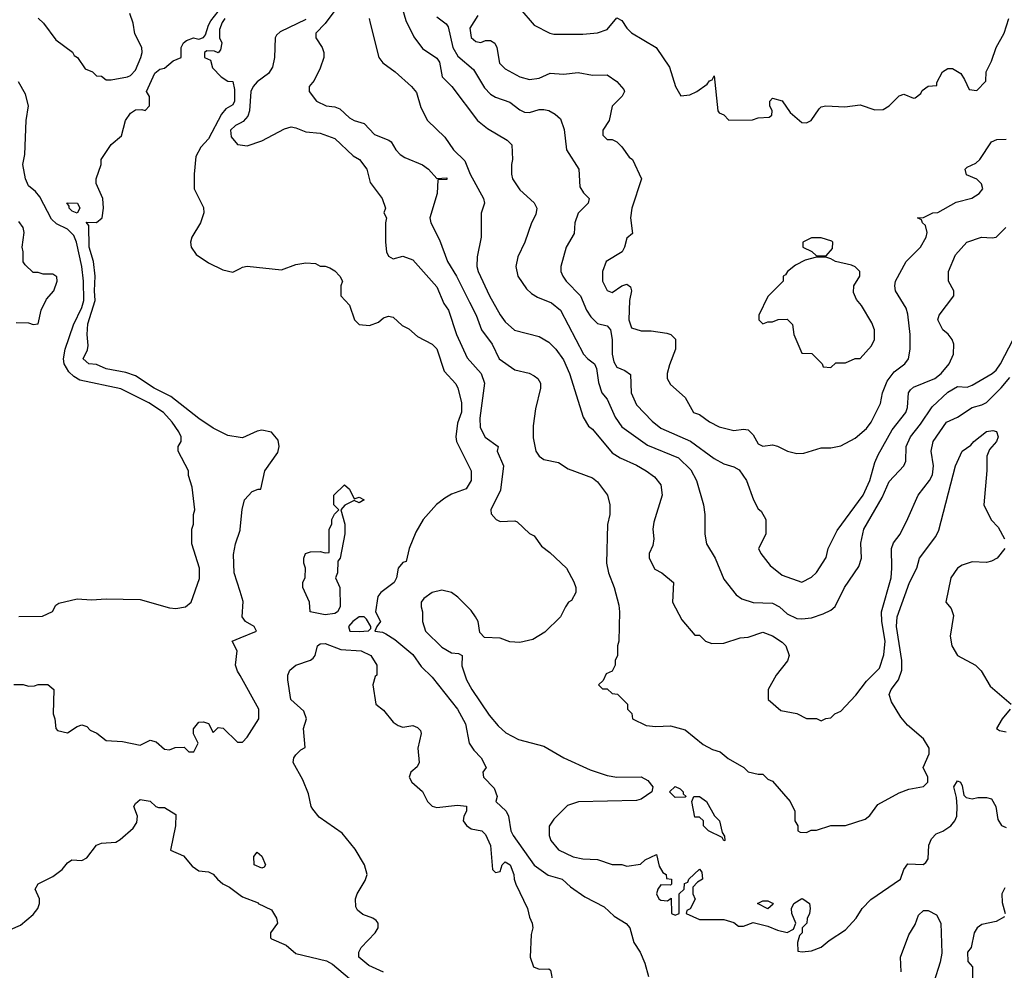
# Model space of a CAD drawing. Header units: inches. Extents: x 2348341 to 2479810, y 460419 to 613669.
# Tile 91 of 256: x 2409094 to 2413143, y 492836 to 496745. Entities that reach past the tile are written whole.
import ezdxf

# ---------------------------------------------------------------- set-up
doc = ezdxf.new("R2010")
doc.units = ezdxf.units.IN
doc.header["$MEASUREMENT"] = 0
doc.layers.add('C4409', color=7, linetype='Continuous')
doc.layers.add('C4419', color=7, linetype='Continuous')

msp = doc.modelspace()

# ---------------------------------------------------------------- linework, layer by layer
at = {"layer": 'C4409', "color": 2}
for points, elevation in [([(2409170, 496750.8), (2409191.3, 496730), (2409242, 496662), (2409310.7, 496610.7), (2409318, 496598), (2409331.3, 496590), (2409363.5, 496543.5), (2409394, 496530), (2409410, 496514), (2409430, 496512), (2409450, 496498), (2409470, 496498), (2409538, 496510), (2409550, 496516), (2409570, 496538), (2409591.8, 496590), (2409597, 496610), (2409596, 496630), (2409567.2, 496687.2), (2409560.9, 496730), (2409546.6, 496770)], 78), ([(2410000, 495027.4), (2409950, 495034.5), (2409890, 495065.1), (2409830, 495105.1), (2409714.9, 495194.9), (2409646.6, 495230), (2409570, 495280.5), (2409530, 495294.7), (2409450, 495309.6), (2409410, 495327), (2409378, 495330), (2409355.3, 495350), (2409372.5, 495387.5), (2409375.5, 495404.5), (2409371.8, 495450), (2409374.5, 495494.5), (2409404.8, 495590), (2409401, 495630), (2409404.7, 495690), (2409398, 495750), (2409379.6, 495810), (2409378, 495898), (2409368, 495912), (2409410, 495911.3), (2409433.2, 495930), (2409439.3, 495970), (2409436, 496010), (2409408.9, 496071.1), (2409408.7, 496090), (2409428.7, 496150), (2409429, 496170), (2409470, 496232), (2409512.9, 496267.1), (2409529.5, 496330), (2409550, 496361), (2409570, 496374), (2409596, 496376), (2409610, 496372), (2409628, 496390), (2409628.4, 496428.4), (2409615.3, 496450), (2409650, 496524.7), (2409670, 496541), (2409690, 496546), (2409724.7, 496575.3), (2409758, 496590), (2409758, 496630), (2409768, 496650), (2409780.2, 496659.8), (2409809.1, 496670.9), (2409830, 496664.7), (2409850, 496671.3), (2409858, 496682), (2409870, 496722), (2409880.2, 496739.8), (2409910, 496778)], 74), ([(2409938, 496750), (2409926, 496734), (2409915.3, 496704.7), (2409916, 496670), (2409924.7, 496650), (2409919.6, 496620.4), (2409910, 496608), (2409895.3, 496615.3), (2409863.6, 496616.4), (2409854, 496610), (2409854, 496590), (2409878, 496578), (2409886.4, 496546.4), (2409922, 496510), (2409950, 496492), (2409970.9, 496490.9), (2409977.3, 496457.3), (2409977.3, 496410), (2409970, 496395.3), (2409942, 496378), (2409923.4, 496356.6), (2409870, 496255.3), (2409838.8, 496221.2), (2409818, 496182), (2409811, 496110), (2409811.3, 496050), (2409850, 495972), (2409850.8, 495950), (2409837.3, 495910), (2409802, 495850), (2409796.3, 495830), (2409799.3, 495810), (2409819.5, 495779.5), (2409870, 495744.9), (2409930, 495716.3), (2409970, 495706.8), (2410000, 495721.8)], 74), ([(2409090, 494291.3), (2409188.4, 494291.6), (2409228.4, 494311.6), (2409243.1, 494336.9), (2409254.6, 494345.4), (2409330, 494362.8), (2409390, 494358.8), (2409450, 494362.8), (2409590, 494361), (2409710, 494326), (2409735.9, 494324.1), (2409775.3, 494330), (2409799, 494350), (2409833.6, 494446.4), (2409834, 494490), (2409802, 494590), (2409802, 494650), (2409808.7, 494670), (2409808.7, 494710), (2409814, 494730), (2409803.1, 494823.1), (2409788, 494870), (2409788, 494890), (2409746, 494970), (2409746, 494990), (2409758, 495010), (2409758, 495030), (2409748.7, 495050), (2409721.2, 495090), (2409685.2, 495130), (2409625.2, 495170), (2409510, 495227), (2409342, 495262), (2409317.1, 495277.1), (2409296.6, 495296.6), (2409277.4, 495330), (2409274, 495350), (2409281.3, 495390), (2409315.1, 495490), (2409350, 495562), (2409357.3, 495590), (2409356.4, 495670), (2409349.8, 495730), (2409328.3, 495830), (2409316.8, 495856.8), (2409290, 495883), (2409245.3, 495905.3), (2409224.4, 495924.4), (2409176.9, 496016.9), (2409158.8, 496038.8), (2409130, 496062), (2409118.3, 496090), (2409106.6, 496150), (2409114.8, 496190), (2409120.8, 496330), (2409129.8, 496390), (2409118.6, 496438.6), (2409089.7, 496490)], 78), ([(2410000, 496319.9), (2409981, 496310), (2409960.7, 496290), (2409963, 496263), (2409990, 496231), (2410000, 496229.9)], 78), ([(2409080.2, 495499.8), (2409130, 495498), (2409150, 495492), (2409170, 495494), (2409182, 495550), (2409204.7, 495595.3), (2409234, 495630), (2409248, 495670), (2409247.3, 495687.3), (2409230, 495698), (2409190, 495698), (2409170, 495706), (2409150, 495706), (2409116.4, 495736.4), (2409108.9, 495748.9), (2409108.7, 495790), (2409104, 495810), (2409112.7, 495870), (2409109, 495890), (2409090, 495915.3)], 82), ([(2410000, 494393.9), (2409976, 494470), (2409973.6, 494546.4), (2409981.2, 494590), (2410000, 494646.4)], 74), ([(2410000, 494048.3), (2409990, 494066), (2409982, 494090), (2409988.7, 494150), (2409968, 494190), (2410000, 494202.8)], 74), ([(2409070, 494011.3), (2409108.9, 494011.1), (2409130, 494004.7), (2409154.6, 494005.4), (2409170, 494011.3), (2409210, 494011.3), (2409234, 493990), (2409231.3, 493890), (2409238, 493870), (2409242, 493830), (2409250, 493822), (2409290, 493812), (2409330, 493838), (2409350, 493844.7), (2409370, 493838), (2409384, 493824), (2409410.6, 493810.6), (2409450, 493781), (2409516.8, 493776.8), (2409590, 493762), (2409630, 493782), (2409655.3, 493775.3), (2409690, 493744.7), (2409710, 493742), (2409732.7, 493752.7), (2409770, 493754), (2409790, 493734), (2409810, 493734), (2409828, 493770), (2409808.9, 493808.9), (2409808.9, 493828.9), (2409830, 493856), (2409850, 493858), (2409871, 493851), (2409890, 493814), (2409910, 493834), (2409931.3, 493831.3), (2409990, 493774), (2410000, 493774)], 74), ([(2409056.4, 493003.6), (2409098, 493022), (2409150, 493064.7), (2409168.7, 493090), (2409175.3, 493110), (2409175.3, 493130), (2409158, 493170), (2409170, 493192), (2409230, 493221), (2409269, 493250), (2409290, 493278), (2409308, 493290), (2409350, 493286.8), (2409370, 493298.8), (2409410, 493351), (2409430, 493358.8), (2409490, 493362.8), (2409506.8, 493373.2), (2409560.2, 493419.8), (2409576.4, 493443.6), (2409578, 493470), (2409564, 493510), (2409570, 493522), (2409590, 493538), (2409630, 493532), (2409654, 493510), (2409664.7, 493504.7), (2409690, 493504.7), (2409736, 493476), (2409734.8, 493430), (2409714, 493330), (2409767.1, 493307.1), (2409803.5, 493263.5), (2409830, 493244.7), (2409870, 493241), (2409890, 493231.3), (2409906.8, 493210), (2409930, 493190.8), (2409957.1, 493177.1), (2410000, 493145.4)], 70)]:
    msp.add_lwpolyline(points, dxfattribs=dict(at, elevation=elevation))
at = {"layer": 'C4409', "color": 2, "elevation": 74}
msp.add_lwpolyline([(2409330, 495948.7), (2409310, 495958), (2409298, 495970), (2409298, 495978), (2409288.4, 495991.6), (2409332, 495990), (2409342, 495970)], close=True, dxfattribs=at)
at = {"layer": 'C4419', "color": 2}
for points, elevation in [([(2410410.4, 496809.6), (2410350.6, 496729.4), (2410312, 496690), (2410312, 496670), (2410338, 496630), (2410344.7, 496610), (2410344.7, 496590), (2410330, 496546), (2410305.4, 496494.6), (2410284.7, 496470), (2410284.7, 496450), (2410314, 496410), (2410354, 496390), (2410390, 496386), (2410410, 496378.8), (2410450, 496342), (2410470, 496330.7), (2410510, 496318), (2410552.8, 496272.8), (2410611.3, 496250), (2410622, 496242), (2410640.7, 496210), (2410658.8, 496190), (2410677.6, 496177.6), (2410750, 496147.7), (2410774.8, 496130), (2410810, 496092), (2410850, 496094), (2410850, 496088), (2410814, 496086), (2410811, 496030), (2410781, 495930), (2410784, 495910), (2410819.9, 495839.9), (2410853.4, 495750), (2410890.5, 495690), (2410943.9, 495583.9), (2410970.4, 495530), (2410993, 495470), (2411036.3, 495410), (2411066, 495350), (2411130, 495304.7), (2411188.9, 495291.1), (2411210, 495281), (2411224.7, 495270), (2411236, 495250), (2411236, 495230), (2411214.8, 495145.2), (2411205.2, 495074.8), (2411205.2, 495025.2), (2411216, 494970), (2411230.7, 494950.7), (2411250, 494936), (2411310, 494924.7), (2411350, 494898), (2411450, 494861), (2411470, 494844.7), (2411511.3, 494790), (2411521, 494750), (2411521, 494710), (2411510.9, 494669.1), (2411506.8, 494510), (2411514.8, 494470), (2411538.8, 494410), (2411558, 494338), (2411561, 494310), (2411558, 494190), (2411552, 494170), (2411552, 494130), (2411542, 494110), (2411542, 494090), (2411530, 494066), (2411505.4, 494054.6), (2411492.7, 494027.3), (2411474, 494010), (2411490, 493994), (2411510, 493994), (2411530, 493974), (2411552, 493972), (2411594, 493930), (2411594, 493910), (2411611.6, 493891.6), (2411614, 493870), (2411670, 493842), (2411710, 493838), (2411770, 493841), (2411830, 493824.7), (2411904.5, 493764.5), (2411943.5, 493743.5), (2411974.8, 493734.8), (2412007.3, 493707.3), (2412072, 493670), (2412090, 493652), (2412130, 493642), (2412150, 493642), (2412170, 493622), (2412190, 493614), (2412262, 493530), (2412282, 493490), (2412282, 493450), (2412294, 493430), (2412294, 493410), (2412303.6, 493403.6), (2412330, 493402), (2412348.4, 493411.6), (2412370, 493412), (2412430, 493431.3), (2412490, 493431.3), (2412570, 493458), (2412590, 493472), (2412622.7, 493517.3), (2412710, 493566), (2412750, 493581), (2412810, 493592), (2412828, 493610), (2412828, 493630), (2412808.7, 493670), (2412834, 493726), (2412834, 493750), (2412810, 493788), (2412744.1, 493844.1), (2412717, 493877), (2412679.3, 493939.3), (2412669.6, 493970), (2412677, 493990), (2412707.8, 494030), (2412721.3, 494070), (2412721.3, 494110), (2412699.2, 494250), (2412702.6, 494290), (2412753.6, 494430), (2412783.7, 494490), (2412794.5, 494530), (2412860.7, 494619.3), (2412873.8, 494646.2), (2412942, 494910), (2412969.4, 494970), (2413005.2, 494994.8), (2413018, 495010), (2413070, 495051), (2413096, 495056), (2413110.9, 495050.9), (2413118, 495030), (2413111, 495010), (2413082, 494978), (2413071.3, 494950), (2413070.8, 494890.8), (2413059.1, 494750), (2413088.2, 494688.2), (2413117.5, 494657.5), (2413144, 494610)], 82), ([(2410668.1, 496788.1), (2410682, 496742), (2410714.9, 496674.9), (2410750, 496626), (2410810, 496586.8), (2410820.5, 496570), (2410830.6, 496510), (2410870.8, 496470), (2410976, 496330), (2411017.5, 496297.5), (2411098, 496250), (2411118, 496230), (2411121, 496170), (2411116, 496150), (2411116, 496110), (2411121, 496090), (2411150, 496044.7), (2411210, 495991.3), (2411221, 495970), (2411216.8, 495943.2), (2411198.8, 495910), (2411170.6, 495829.4), (2411142.8, 495770), (2411134.8, 495730), (2411142.8, 495690), (2411178.5, 495638.5), (2411198.5, 495618.5), (2411223.4, 495603.4), (2411281.1, 495581.1), (2411317.3, 495550), (2411413, 495370), (2411430, 495350.6), (2411457.3, 495330), (2411465.5, 495310), (2411473.5, 495253.5), (2411487.3, 495210), (2411510, 495184.7), (2411542, 495110), (2411570.3, 495070.4), (2411675.1, 494995.1), (2411803.4, 494943.4), (2411853.8, 494893.8), (2411877.3, 494850), (2411906, 494750), (2411910.8, 494710), (2411910.8, 494630), (2411918.8, 494590), (2411954, 494530), (2411990, 494444.7), (2412039.9, 494379.9), (2412063.4, 494363.4), (2412110, 494347.7), (2412190, 494345.5), (2412218.8, 494330), (2412250, 494302), (2412290, 494283), (2412310, 494280.5), (2412350, 494284.9), (2412398, 494302), (2412430, 494317.3), (2412447.5, 494332.5), (2412486, 494410), (2412544.1, 494495.9), (2412555.1, 494530), (2412552.5, 494592.5), (2412565.1, 494650), (2412640.1, 494779.9), (2412670, 494846), (2412729.3, 494910), (2412738, 494930), (2412739.5, 494990), (2412757, 495030), (2412798.8, 495081.2), (2412846.5, 495153.5), (2412910, 495213), (2412950, 495236.3), (2412990, 495234), (2413010, 495242), (2413093.2, 495290), (2413110, 495304), (2413126.6, 495330), (2413179.5, 495430)], 90), ([(2411150.7, 496790.7), (2411210, 496722), (2411274, 496690), (2411290, 496684.7), (2411410, 496684.7), (2411470, 496691.3), (2411510, 496704.7), (2411550, 496752), (2411570, 496742), (2411591.3, 496710), (2411610, 496691.3), (2411710.6, 496630.6), (2411766, 496550), (2411791.3, 496470), (2411812, 496432), (2411850, 496436), (2411878, 496450), (2411920.4, 496479.6), (2411930, 496494), (2411942, 496498), (2411950, 496514), (2411964.7, 496370), (2411970, 496362), (2411990, 496354), (2412010, 496332), (2412107.3, 496332.7), (2412130, 496342), (2412176.4, 496343.6), (2412187.3, 496352.7), (2412188, 496370), (2412178, 496390), (2412178, 496410), (2412190, 496422), (2412230, 496411.3), (2412262.8, 496362.8), (2412310, 496322.8), (2412330, 496321), (2412348, 496330), (2412381.5, 496378.5), (2412390, 496386), (2412409.3, 496390.7), (2412487.1, 496387.1), (2412550, 496394.8), (2412610, 496374.8), (2412644, 496376), (2412670, 496391.3), (2412710, 496431.3), (2412730, 496438), (2412770, 496422), (2412776.4, 496423.6), (2412799, 496441), (2412805.6, 496454.4), (2412829.1, 496470.9), (2412866, 496474), (2412866, 496486), (2412888.7, 496530), (2412910, 496544.7), (2412930, 496544.7), (2412963.6, 496523.6), (2412979.6, 496499.6), (2412998, 496458), (2413030, 496454), (2413067.3, 496492.7), (2413068, 496530), (2413090, 496574), (2413108.7, 496630), (2413142, 496690), (2413162, 496750)], 102), ([(2410270, 496745.1), (2410165.7, 496694.3), (2410150, 496681.2), (2410144.4, 496670), (2410142.4, 496590), (2410134, 496550), (2410117, 496523), (2410070.2, 496489.8), (2410054, 496470), (2410044.9, 496450), (2410038.9, 496370), (2410031.5, 496348.4), (2410013.3, 496326.7), (2410000, 496319.9)], 78), ([(2410531, 496750), (2410534.8, 496730), (2410571.3, 496590), (2410587.1, 496567.1), (2410638, 496530), (2410704.7, 496470), (2410725.4, 496445.4), (2410743.5, 496383.5), (2410770.7, 496330.7), (2410842, 496262), (2410878, 496210), (2410924, 496164), (2410946.8, 496110), (2411000.7, 496010), (2411006, 495990), (2410991.1, 495948.9), (2410991.3, 495850), (2410974.8, 495770), (2410974, 495730), (2410979.1, 495710), (2411025.5, 495610), (2411070, 495531), (2411090, 495502.8), (2411128.3, 495468.3), (2411230, 495442.8), (2411270, 495418.8), (2411298.8, 495390), (2411330, 495346), (2411355.5, 495290), (2411410.5, 495110.5), (2411433.4, 495073.4), (2411450, 495061), (2411530, 494964), (2411562.8, 494942.8), (2411630, 494913.4), (2411670.4, 494890.4), (2411704.5, 494864.5), (2411730, 494832), (2411736, 494790), (2411702, 494678), (2411698, 494650), (2411702, 494610), (2411696.9, 494583.1), (2411682, 494550), (2411682, 494530), (2411705.4, 494485.4), (2411734, 494470), (2411782, 494430), (2411778, 494350), (2411816.9, 494276.9), (2411870, 494214), (2411890, 494214), (2411914, 494190), (2411939.6, 494179.6), (2411990, 494181), (2412057.2, 494202.8), (2412090, 494206), (2412150, 494226.8), (2412190, 494211), (2412230, 494184.7), (2412244.7, 494170), (2412258, 494130), (2412250.9, 494109.1), (2412204.7, 494050), (2412172, 493990), (2412172, 493950), (2412223.6, 493903.6), (2412290, 493892), (2412330, 493872), (2412370, 493872), (2412390, 493862), (2412408.4, 493871.6), (2412430, 493874), (2412446, 493890), (2412470, 493902), (2412490, 493922), (2412532.5, 493967.5), (2412575.5, 494024.5), (2412630, 494078), (2412647.2, 494132.8), (2412653.3, 494190), (2412639.6, 494270), (2412638.4, 494310), (2412677, 494450), (2412680.9, 494490), (2412679.3, 494570), (2412686.8, 494593.2), (2412714, 494630), (2412746.3, 494693.7), (2412789.2, 494790), (2412835.1, 494850), (2412847.2, 494872.8), (2412852.3, 494910), (2412842.7, 494970), (2412850, 495011), (2412905.2, 495090), (2412950, 495110.8), (2413010, 495150.4), (2413050, 495160.5), (2413069.6, 495170.4), (2413130, 495230.4), (2413166.1, 495273.9)], 86), ([(2410810, 496756), (2410848, 496728), (2410856.1, 496716.1), (2410874.9, 496630), (2410895.1, 496595.1), (2410959.9, 496539.9), (2411005.1, 496465.1), (2411030, 496438.8), (2411050, 496426), (2411110, 496406), (2411150, 496374.8), (2411170, 496364.9), (2411190, 496362.8), (2411230, 496376), (2411250, 496376), (2411270, 496370.8), (2411296.3, 496356.3), (2411317.5, 496337.5), (2411332.7, 496292.7), (2411342.8, 496210), (2411392.7, 496130), (2411397.3, 496057.3), (2411413, 496033), (2411436, 496010), (2411432, 495990), (2411390.6, 495949.4), (2411377.3, 495910), (2411374, 495866), (2411341, 495810), (2411318.8, 495730), (2411318.8, 495710), (2411326.8, 495690), (2411340.7, 495670), (2411400.7, 495610), (2411424.9, 495550), (2411442.8, 495522.8), (2411470, 495496), (2411510, 495486), (2411522.8, 495470), (2411530.3, 495430.3), (2411530.4, 495370), (2411537.5, 495337.5), (2411550, 495316), (2411582.8, 495302.8), (2411605.4, 495285.4), (2411608, 495210), (2411630, 495161), (2411694.2, 495094.2), (2411730, 495064.9), (2411851.8, 495011.8), (2411950, 494940.7), (2411990, 494918.8), (2412030, 494906.8), (2412053.2, 494893.2), (2412082.8, 494850), (2412111.1, 494771.1), (2412130, 494734), (2412143.6, 494723.6), (2412162, 494690), (2412162, 494630), (2412132, 494570), (2412142, 494550), (2412179.8, 494499.8), (2412230, 494461), (2412310, 494432), (2412350, 494452), (2412370, 494472), (2412410, 494534), (2412418, 494570), (2412455.5, 494644.5), (2412562, 494790), (2412589.6, 494850), (2412610, 494924.7), (2412624.7, 494955.3), (2412682.3, 495057.8), (2412738.4, 495130), (2412745.1, 495150), (2412749.3, 495210), (2412757, 495223), (2412770, 495233.4), (2412857.2, 495270), (2412882.7, 495290), (2412916, 495330), (2412934, 495370), (2412935.3, 495410), (2412928.7, 495430), (2412912.1, 495452.1), (2412889.5, 495469.5), (2412869.2, 495510), (2412875.3, 495530), (2412935.3, 495610), (2412935.3, 495630), (2412914, 495670), (2412913.2, 495710), (2412942.7, 495777.3), (2412989.3, 495830.7), (2413049.3, 495850.7), (2413092.7, 495847.3), (2413110, 495851.3), (2413149.5, 495890.5)], 94), ([(2410977.3, 496762.7), (2410945.5, 496710), (2410950, 496672), (2410970, 496654.8), (2410990, 496651), (2411010, 496658.8), (2411030, 496658.8), (2411047.7, 496647.7), (2411055.5, 496630), (2411066.7, 496566.7), (2411090, 496542.8), (2411151.3, 496510), (2411190, 496499.1), (2411230, 496504.9), (2411275.5, 496524.5), (2411330, 496520.5), (2411390, 496527.7), (2411450, 496517.3), (2411510, 496518.8), (2411550, 496491), (2411578, 496458), (2411581, 496450), (2411571.3, 496430), (2411530.9, 496389.1), (2411518, 496330), (2411492, 496290), (2411492, 496270), (2411510, 496252), (2411530, 496252), (2411550, 496242), (2411570, 496222), (2411599.6, 496179.6), (2411614, 496170), (2411650.8, 496090), (2411611.3, 495970), (2411606, 495930), (2411614, 495866), (2411590, 495846), (2411581, 495810), (2411571, 495790), (2411506, 495750), (2411491, 495710), (2411491, 495670), (2411510, 495631.3), (2411530, 495622.8), (2411569.5, 495650.5), (2411590, 495658), (2411606, 495646), (2411610.4, 495630), (2411601.6, 495590), (2411599.1, 495510), (2411610, 495478), (2411650, 495466), (2411690, 495466), (2411755.3, 495455.3), (2411770.9, 495450.9), (2411790.9, 495430.9), (2411791, 495390), (2411765.4, 495325.4), (2411756, 495290), (2411756, 495270), (2411770, 495244.7), (2411830.9, 495190.9), (2411864.7, 495130), (2411890, 495121), (2411930.7, 495090.7), (2411970, 495071), (2412030, 495056), (2412070, 495061), (2412090, 495058), (2412110, 495038), (2412130, 495001), (2412150, 494991), (2412190, 494996), (2412210, 494991), (2412250.7, 494970.7), (2412290, 494961), (2412318, 494962), (2412390, 494984.7), (2412430, 494984.7), (2412470, 494992), (2412530, 495024.7), (2412575.9, 495064.1), (2412596, 495090), (2412634, 495166), (2412642, 495210), (2412661.7, 495258.3), (2412690, 495297.3), (2412734, 495330), (2412749.3, 495350.7), (2412756, 495390), (2412756, 495450), (2412746.3, 495533.7), (2412738.6, 495558.6), (2412695.1, 495630), (2412692.7, 495650), (2412696, 495670), (2412739.3, 495750), (2412798, 495810), (2412820.9, 495850), (2412825.2, 495870), (2412819, 495899), (2412806, 495910), (2412802, 495922), (2412786, 495930), (2412810, 495932), (2412848.9, 495951.1), (2412870, 495952), (2412945.2, 495994.8), (2413009.3, 496010.7), (2413039, 496030), (2413054, 496050), (2413048.7, 496070), (2413030, 496088.7), (2412986.8, 496106.8), (2412982, 496130), (2412990, 496138), (2413025.6, 496154.4), (2413042, 496170), (2413090, 496242), (2413112.7, 496252.7), (2413150, 496254)], 98), ([(2410000, 496229.9), (2410030, 496226.8), (2410090, 496246.8), (2410183.3, 496296.7), (2410210, 496304), (2410230, 496300.7), (2410270, 496284), (2410330, 496278.8), (2410390, 496256), (2410465.5, 496185.5), (2410491, 496170), (2410521, 496130), (2410535.3, 496075.3), (2410584.7, 496010), (2410598, 495970), (2410592, 495950), (2410602, 495930), (2410598, 495910), (2410598.8, 495830), (2410602.8, 495790), (2410610, 495772), (2410630, 495761), (2410670, 495772), (2410710, 495758), (2410810, 495646), (2410838.5, 495578.5), (2410857.3, 495550), (2410890.5, 495450), (2410934.6, 495354.6), (2410992.2, 495290), (2411004.9, 495250), (2410986, 495106), (2410988, 495068), (2411008, 495028), (2411062, 494990), (2411058, 494970), (2411084, 494910), (2411071, 494810), (2411032, 494730), (2411032.7, 494712.7), (2411054, 494690), (2411070, 494682), (2411130, 494684.7), (2411139.8, 494679.8), (2411190, 494632), (2411210, 494622), (2411239.8, 494579.8), (2411274.4, 494554.4), (2411342, 494490), (2411373, 494433), (2411380.5, 494410), (2411380.5, 494390), (2411363, 494357), (2411351.3, 494350), (2411338, 494330), (2411318, 494290), (2411253.2, 494226.8), (2411204, 494196), (2411150, 494183.7), (2411110, 494186), (2411070, 494201.2), (2411004.7, 494204.7), (2410985.6, 494225.6), (2410979, 494270), (2410969, 494290), (2410950, 494315.3), (2410895.3, 494370), (2410870, 494389), (2410830, 494399), (2410790, 494389), (2410755.3, 494364.7), (2410744.7, 494350), (2410744.7, 494330), (2410751, 494310), (2410751, 494270), (2410762.8, 494230), (2410830, 494164.9), (2410870, 494141), (2410898, 494138), (2410914, 494130), (2410912.7, 494087.3), (2410931, 494030), (2410953.4, 493990), (2411024.4, 493884.4), (2411061.3, 493841.3), (2411092.7, 493812.7), (2411145.2, 493785.2), (2411250, 493757.3), (2411331, 493710), (2411439.9, 493659.9), (2411510, 493636.3), (2411549.3, 493630.7), (2411650, 493631), (2411676.8, 493616.8), (2411698, 493590), (2411694, 493570), (2411650, 493539), (2411630, 493534), (2411391.6, 493528.4), (2411346.4, 493513.6), (2411290, 493458), (2411271.6, 493428.4), (2411271.3, 493390), (2411278, 493370), (2411310, 493331.3), (2411370, 493302.8), (2411410, 493294.8), (2411470, 493291), (2411530, 493271.3), (2411570, 493271.3), (2411590, 493264.7), (2411647.3, 493272.7), (2411666, 493290), (2411712.7, 493312.7), (2411723.5, 493263.5), (2411738, 493238), (2411752, 493230), (2411754, 493214), (2411774, 493210), (2411774, 493190), (2411770, 493186), (2411730, 493188), (2411718, 493170), (2411712, 493150), (2411722, 493130), (2411730, 493124.7), (2411758, 493122), (2411772.7, 493132.7), (2411774, 493070), (2411790, 493062), (2411806, 493070), (2411806, 493150), (2411826, 493170), (2411827.3, 493192.7), (2411842, 493198), (2411846, 493210), (2411890, 493252), (2411899.6, 493239.6), (2411902, 493210), (2411881, 493199), (2411862, 493178), (2411862, 493150), (2411871.3, 493128.7), (2411851.6, 493088.4), (2411838, 493082), (2411834, 493070), (2411890, 493044.7), (2411990, 493044.7), (2412030, 493032), (2412050, 493018), (2412070, 493018), (2412110, 493032), (2412170, 493018), (2412210, 493001), (2412250, 492992), (2412275.3, 493004.7), (2412286, 493030), (2412268.9, 493068.9), (2412268, 493090), (2412278, 493110), (2412310.9, 493130.9), (2412314, 493130), (2412342, 493110), (2412344.7, 493090), (2412342, 493070), (2412331.6, 493048.4), (2412331.3, 493030), (2412312, 493010), (2412311.3, 492990), (2412301, 492979), (2412292, 492950), (2412294, 492914), (2412311.6, 492911.6), (2412350, 492916), (2412390, 492931), (2412422, 492958), (2412490, 493002.8), (2412534, 493050), (2412558, 493090), (2412593.6, 493126.4), (2412715.3, 493210), (2412729.1, 493250.9), (2412746.3, 493273.7), (2412808.9, 493271.1), (2412820.2, 493279.8), (2412830, 493294), (2412832.7, 493350), (2412842.9, 493377.1), (2412862.4, 493397.6), (2412890, 493408.2), (2412922.7, 493430), (2412939.5, 493450), (2412947, 493470), (2412949.5, 493510), (2412946.3, 493546.3), (2412935.3, 493590), (2412950, 493614.8), (2412962, 493610), (2412970, 493594), (2412976, 493556), (2412986.4, 493546.4), (2413010, 493541), (2413033.6, 493546.4), (2413070, 493546.8), (2413090, 493541), (2413107.3, 493510), (2413116, 493456), (2413130.9, 493430.9), (2413150, 493422.8)], 78), ([(2410000, 495721.8), (2410010, 495726.8), (2410030, 495730.8), (2410170, 495716), (2410230, 495738.8), (2410270, 495744.7), (2410310, 495742), (2410330, 495732), (2410350, 495732), (2410370, 495724.7), (2410390, 495712), (2410410.7, 495690.7), (2410422, 495670), (2410414, 495650), (2410414, 495610), (2410450.6, 495570.6), (2410471, 495510), (2410490, 495491), (2410532.9, 495487.1), (2410570, 495501), (2410590, 495518.8), (2410610, 495526), (2410630, 495521), (2410667.3, 495487.3), (2410693.7, 495473.7), (2410730, 495442.8), (2410790, 495411), (2410810, 495391.3), (2410839.1, 495299.1), (2410887.1, 495247.1), (2410896, 495230), (2410910.7, 495170.7), (2410910.6, 495130.6), (2410894.9, 495085.1), (2410888, 495030), (2410890.4, 495010.4), (2410950.8, 494890), (2410950.8, 494850), (2410930, 494815.3), (2410870, 494793.2), (2410842, 494778), (2410808.3, 494751.7), (2410753.4, 494690), (2410723.1, 494636.9), (2410695.8, 494570), (2410683.6, 494516.4), (2410670, 494513.2), (2410650.5, 494489.5), (2410643, 494450), (2410633.4, 494430), (2410578.8, 494390), (2410566.4, 494373.6), (2410557.3, 494310), (2410578, 494270), (2410562, 494250), (2410554, 494230), (2410586, 494226), (2410599.8, 494219.8), (2410636.4, 494196.4), (2410710, 494134.8), (2410744.7, 494084.7), (2410790, 494041), (2410894, 493910), (2410927.7, 493850), (2410942.8, 493770), (2410961.4, 493741.4), (2410991.3, 493710), (2411012, 493670), (2410998, 493650), (2411001, 493630), (2411044.5, 493584.5), (2411058, 493550), (2411051.3, 493530), (2411094.8, 493490), (2411104, 493470), (2411114, 493410), (2411122.8, 493390), (2411210, 493268), (2411267.3, 493227.3), (2411324.7, 493210), (2411358.8, 493178.8), (2411417.5, 493137.5), (2411497.3, 493097.3), (2411538.4, 493058.4), (2411587.9, 493027.9), (2411602.8, 493010), (2411618.8, 492950), (2411646, 492910), (2411665.2, 492865.2), (2411679.1, 492810)], 74), ([(2410000, 494646.4), (2410001.2, 494650), (2410009.4, 494730.6), (2410019, 494770), (2410050, 494804.7), (2410074, 494814), (2410086, 494814), (2410102, 494890), (2410155.5, 494964.5), (2410161.2, 494990), (2410156.5, 495016.5), (2410130, 495048.7), (2410090, 495057.2), (2410070, 495053.2), (2410010, 495026), (2410000, 495027.4)], 74), ([(2413144.9, 494570), (2413113.4, 494530), (2413090, 494518), (2413070, 494512.7), (2413010, 494516), (2412970, 494501.2), (2412950, 494489), (2412922.8, 494450), (2412902.8, 494350), (2412924, 494324), (2412934.4, 494294.4), (2412920.7, 494210), (2412926.8, 494170), (2412950.9, 494130.9), (2413024.7, 494090), (2413047.1, 494067.1), (2413084.4, 494004.4), (2413170.8, 493930)], 82), ([(2410000, 494202.8), (2410068, 494230), (2410058, 494250), (2410022, 494270), (2410008.7, 494290), (2410012.9, 494352.9), (2410000, 494393.9)], 74), ([(2410590, 492828.7), (2410530, 492855.3), (2410488, 492890), (2410488, 492910), (2410498, 492930), (2410555.3, 492990), (2410568, 493010), (2410568, 493030), (2410560.4, 493040.4), (2410546, 493050), (2410504.7, 493064.7), (2410483.1, 493083.1), (2410476.4, 493096.4), (2410475.3, 493130), (2410482, 493150), (2410514.8, 493205.2), (2410522.7, 493230), (2410511.8, 493270), (2410474, 493334), (2410420.1, 493400.1), (2410325.8, 493465.8), (2410298.9, 493498.9), (2410292.7, 493510), (2410282, 493562), (2410258.9, 493618.9), (2410219, 493690), (2410222, 493710), (2410230, 493722), (2410250, 493742), (2410268, 493752), (2410261.2, 493830), (2410273.2, 493870), (2410262, 493902), (2410209.2, 493950), (2410197.2, 494030), (2410197.2, 494050), (2410205.2, 494070), (2410230, 494090.7), (2410289.3, 494110.7), (2410301.2, 494118.8), (2410309.3, 494130.7), (2410319.3, 494170), (2410330, 494178), (2410350, 494180.4), (2410415.2, 494155.2), (2410498, 494150), (2410538, 494130), (2410562, 494090), (2410562, 494050), (2410556, 494044), (2410546.8, 494010), (2410558.8, 493930), (2410590, 493906), (2410630, 493856), (2410650, 493842.8), (2410670, 493836), (2410710, 493842), (2410730, 493834), (2410742, 493822), (2410744.7, 493810), (2410730.7, 493749.3), (2410736.3, 493690), (2410727.9, 493672.1), (2410702.8, 493650), (2410696, 493630), (2410706.8, 493610), (2410750.6, 493570.6), (2410770.8, 493530), (2410790, 493510.8), (2410810, 493504.9), (2410894.4, 493514.4), (2410930.8, 493510.8), (2410930.8, 493490), (2410921, 493470), (2410918, 493450), (2410930.9, 493430.9), (2410950, 493418), (2410994, 493410), (2411010, 493394), (2411030.7, 493349.3), (2411038, 493250), (2411050, 493238), (2411070, 493242), (2411078, 493270), (2411090, 493282), (2411111, 493270), (2411126, 493230), (2411126.8, 493210), (2411134, 493190), (2411182.8, 493090), (2411190, 493054), (2411201, 493030), (2411204.7, 493010), (2411196.9, 492983.1), (2411193.4, 492890), (2411207.3, 492850), (2411230, 492840.7), (2411270, 492842), (2411276.9, 492836.9), (2411286.8, 492786.8)], 70), ([(2410000, 493774), (2410010, 493774), (2410030, 493794), (2410078, 493870), (2410078, 493910), (2410000, 494048.3)], 74), ([(2413166.8, 493910), (2413134, 493870), (2413111.3, 493830), (2413122.5, 493822.5), (2413150, 493816.3)], 82), ([(2410000, 493145.4), (2410010, 493138), (2410074, 493114), (2410074, 493110), (2410130, 493084.7), (2410150.7, 493050.7), (2410154.8, 493030), (2410126, 492990), (2410126, 492970), (2410130, 492964.7), (2410190, 492938.8), (2410230, 492904.4), (2410355.5, 492875.5), (2410380.7, 492860.7), (2410450, 492802.8)], 70), ([(2413144.4, 493175.6), (2413132.7, 493150), (2413134.6, 493114.6), (2413146, 493070)], 78), ([(2412718.4, 492830), (2412716, 492890), (2412750, 492982), (2412776.4, 493023.6), (2412790, 493062), (2412810, 493082), (2412830, 493082), (2412863.6, 493063.6), (2412882, 493030), (2412886.4, 492906.4), (2412879.1, 492870), (2412852.7, 492787.3)], 74), ([(2413143.6, 493056.4), (2413110, 493037.2), (2413050, 493024), (2413031.3, 493010), (2413018.8, 492990), (2413006, 492930), (2412992, 492910), (2412992.7, 492872.7), (2413012, 492850), (2413012, 492790)], 78)]:
    msp.add_lwpolyline(points, dxfattribs=dict(at, elevation=elevation))
for points, elevation in [([(2412390, 495848), (2412350, 495848), (2412314, 495830), (2412314, 495810), (2412351.6, 495791.6), (2412370, 495774), (2412410, 495774), (2412436.4, 495803.6), (2412438, 495830), (2412433.6, 495833.6)], 102), ([(2412370, 495768.7), (2412323.5, 495756.5), (2412284.5, 495735.5), (2412251.3, 495710), (2412243.6, 495696.4), (2412234, 495690), (2412234, 495670), (2412170, 495606), (2412134, 495530), (2412134, 495510), (2412150, 495494), (2412170, 495502), (2412190, 495502), (2412212.7, 495512.7), (2412250, 495514), (2412271.6, 495491.6), (2412278, 495450), (2412310, 495374), (2412351.6, 495371.6), (2412394, 495330), (2412398, 495318), (2412430, 495314), (2412450, 495334), (2412490, 495334), (2412528.9, 495351.1), (2412550, 495352), (2412596.5, 495403.5), (2412608.7, 495430), (2412608.7, 495470), (2412598, 495498), (2412555.3, 495570), (2412534.6, 495594.6), (2412523.1, 495623.1), (2412524, 495650), (2412548.7, 495690), (2412548.7, 495710), (2412529.3, 495729.3), (2412514.8, 495734.8), (2412448, 495750), (2412430, 495762), (2412408.4, 495768.4)], 102), ([(2410470, 494774), (2410490, 494782), (2410511, 494770), (2410490, 494758), (2410470, 494768), (2410431.3, 494748.7), (2410414, 494730), (2410430.8, 494670), (2410430.9, 494630.9), (2410412, 494530), (2410402, 494518), (2410401, 494470), (2410392, 494450), (2410410.6, 494410.6), (2410411.3, 494330), (2410401, 494310), (2410390, 494302.7), (2410350, 494298), (2410288, 494310), (2410286, 494350), (2410258, 494410), (2410258, 494430), (2410268.4, 494451.6), (2410268.7, 494490), (2410262, 494510), (2410262, 494530), (2410268.7, 494550), (2410290, 494556), (2410330, 494558), (2410350, 494552), (2410366, 494554), (2410366, 494650), (2410378, 494670), (2410378, 494690), (2410388.4, 494711.6), (2410406, 494730), (2410386, 494750), (2410386, 494790), (2410430, 494832), (2410450, 494814)], 70), ([(2410490, 494289.4), (2410463.8, 494270), (2410446, 494250), (2410451.1, 494231.1), (2410490, 494228.5), (2410528.7, 494231.3), (2410538, 494242), (2410538, 494250), (2410520.2, 494280.2), (2410510, 494289.2)], 74), ([(2411790, 493546), (2411766, 493570), (2411790, 493592), (2411810, 493582), (2411822, 493570), (2411822, 493562), (2411834, 493550), (2411830, 493548)], 78), ([(2411990, 493368), (2411982, 493382), (2411926, 493410), (2411906, 493430), (2411906, 493450), (2411890, 493466), (2411870, 493466), (2411858, 493530), (2411866, 493550), (2411890, 493550.8), (2411918, 493530), (2411951.1, 493471.1), (2411971.3, 493450), (2411982, 493402), (2411992.7, 493387.3), (2411994, 493370)], 78), ([(2410090, 493255.3), (2410058, 493270), (2410056.4, 493303.6), (2410070, 493322), (2410090, 493304.7), (2410104.7, 493270), (2410099.8, 493260.2)], 70), ([(2412170, 493088.7), (2412128, 493110), (2412150, 493122), (2412170, 493122), (2412190, 493112), (2412192, 493108)], 78)]:
    msp.add_lwpolyline(points, close=True, dxfattribs=dict(at, elevation=elevation))

doc.saveas('drawing.dxf')
